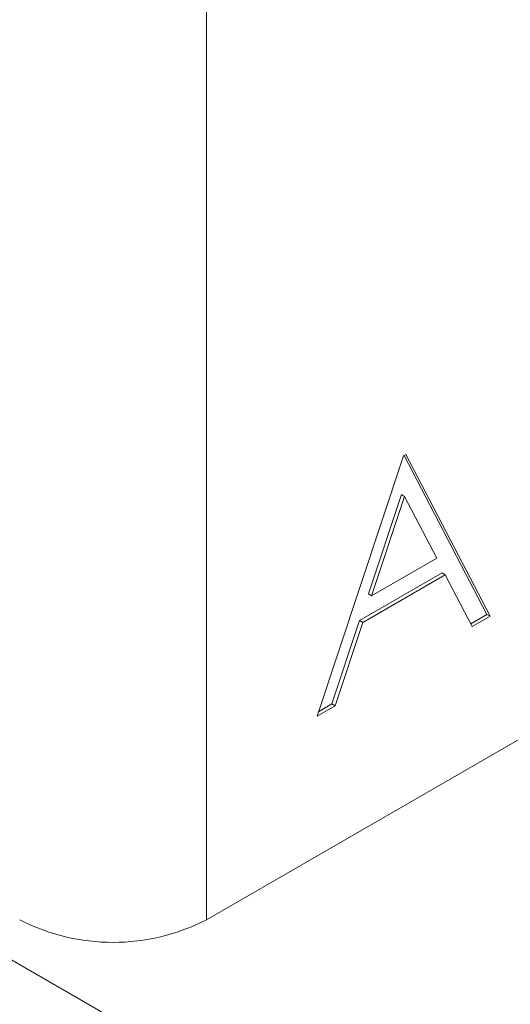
# Model space of a CAD drawing. Header units: inches. Extents: x 0.2 to 16.3, y 0.2 to 11.5.
# Tile 12 of 18: x 13.621 to 13.844, y 6.62 to 7.068. Entities that reach past the tile are written whole.
import ezdxf

# ---------------------------------------------------------------- set-up
doc = ezdxf.new("R2010")
doc.units = ezdxf.units.IN
doc.header["$MEASUREMENT"] = 0

msp = doc.modelspace()

# ---------------------------------------------------------------- linework, layer by layer
at = {"color": 7, "linetype": 'Continuous', "lineweight": 15}
for p, q in [((13.70597935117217, 8.944623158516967), (13.70597935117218, 6.658308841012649)), ((11.94351564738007, 7.606359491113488), (13.88452373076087, 6.485839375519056)), ((13.70597935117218, 6.658308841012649), (14.1938830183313, 6.939969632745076)), ((13.79558822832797, 6.869265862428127), (13.75630153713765, 6.750948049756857)), ((13.79665004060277, 6.869878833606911), (13.79558822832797, 6.869265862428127)), ((13.83348295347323, 6.797111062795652), (13.79590038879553, 6.869446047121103)), ((13.83487491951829, 6.796307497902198), (13.79665004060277, 6.869878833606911)), ((13.79464422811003, 6.851686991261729), (13.77964626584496, 6.806494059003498)), ((13.79603619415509, 6.850883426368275), (13.78103823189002, 6.805690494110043)), ((13.79464422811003, 6.851686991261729), (13.79603619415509, 6.850883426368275)), ((13.81063597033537, 6.822776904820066), (13.79603619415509, 6.850883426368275)), ((13.78103823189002, 6.805690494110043), (13.81063597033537, 6.822776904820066)), ((13.77561472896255, 6.794357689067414), (13.81315938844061, 6.816031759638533)), ((13.77700669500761, 6.793554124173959), (13.81455135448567, 6.81522819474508)), ((13.81315938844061, 6.816031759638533), (13.81455135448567, 6.81522819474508)), ((13.81455135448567, 6.81522819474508), (13.82679525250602, 6.791643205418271)), ((13.77964626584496, 6.806494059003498), (13.78103823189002, 6.805690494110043)), ((13.82615330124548, 6.792879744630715), (13.83348295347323, 6.797111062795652)), ((13.82679525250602, 6.791643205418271), (13.83487491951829, 6.796307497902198)), ((13.83348295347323, 6.797111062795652), (13.83487491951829, 6.796307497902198)), ((13.76302242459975, 6.756435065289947), (13.77561472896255, 6.794357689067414)), ((13.76441439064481, 6.755631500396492), (13.77700669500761, 6.793554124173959)), ((13.77561472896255, 6.794357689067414), (13.77700669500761, 6.793554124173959)), ((13.75630153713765, 6.750948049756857), (13.76441439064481, 6.755631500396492)), ((13.75696168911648, 6.752936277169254), (13.76302242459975, 6.756435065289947)), ((13.76302242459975, 6.756435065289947), (13.76441439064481, 6.755631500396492))]:
    msp.add_line(p, q, dxfattribs=at)
msp.add_arc((13.66355290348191, 6.740191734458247), 0.09222153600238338, 242.609755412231, 297.3902850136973, dxfattribs=at)

doc.saveas('drawing.dxf')
